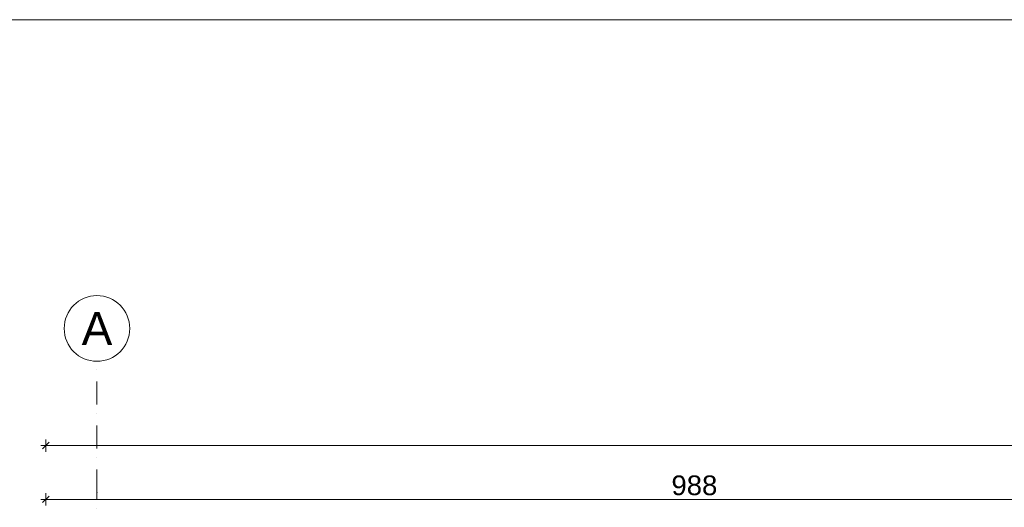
# Model space of a CAD drawing. Header units: millimetres. Extents: x -126905 to -83905, y -179170 to 5194.
# Tile 16 of 56: x -122518 to -115015, y -90065 to -86352. Entities that reach past the tile are written whole.
import ezdxf
from ezdxf.enums import TextEntityAlignment as Align

# ---------------------------------------------------------------- set-up
doc = ezdxf.new("R2010")
doc.units = ezdxf.units.MM
doc.header["$MEASUREMENT"] = 0
doc.linetypes.add('Kropki i Kreski', pattern=[335.138881, 176.388884, -88.194442, 0, -70.555556])
doc.layers.add('Nowe_Osie', color=7, linetype='Continuous')
doc.layers.add('Nowe_Wymiarowanie - Ogólne', color=7, linetype='Continuous')
for name, color, linetype, lineweight in [('Nowe_Osie_Nr_pióra__3', 7, 'Continuous', 13), ('Nowe_Osie_Nr_pióra__4', 8, 'Continuous', 13), ('Nowe_Wymiarowanie - Ogólne_Nr_pióra__42', 8, 'Continuous', 25), ('Nowe_zagospodarowanie_Nr_pióra__21', 7, 'Continuous', 20)]:
    doc.layers.add(name, color=color, linetype=linetype, lineweight=lineweight)
doc.layers.add('Nowe_Wymiarowanie - Ogólne_Nr_pióra__81', color=7, linetype='Continuous', lineweight=13, true_color=0x6a6a6a)
doc.styles.add('STYL_AUTOMATYCZNY_1', font='arial.ttf')
doc.dimstyles.new('STYL_AUTOMATYCZNY__2', dxfattribs={"dimtxt": 150, "dimasz": 47.5, "dimexe": 0.18, "dimexo": 0.0625, "dimgap": 0, "dimtad": 1, "dimtih": 1, "dimtoh": 1, "dimdec": 0, "dimlfac": 0.1, "dimzin": 0, "dimdsep": 46, "dimtxsty": 'STYL_AUTOMATYCZNY_1', "dimblk": 'ARROWHEAD_6', "dimblk1": 'ARROWHEAD_6', "dimblk2": 'ARROWHEAD_6', "dimcen": 0.09, "dimse1": 1, "dimse2": 1, "dimclrd": 256, "dimclre": 256, "dimclrt": 8, "dimazin": 0, "dimtfac": 1, "dimtdec": 4, "dimtmove": 0, "dimatfit": 3, "dimfxl": 0, "dimtolj": 1, "dimtzin": 0, "dimarcsym": 0})

# ---------------------------------------------------------------- blocks, each defined once
blk = doc.blocks.new('Standardowy znacznik osi_4')
at = {"layer": 'Nowe_Osie_Nr_pióra__3', "color": 7, "linetype": 'Continuous', "lineweight": 13, "flags": 128}
blk.add_lwpolyline([(17973, 0, 1), (17473, 0, 1)], format="xyb", close=True, dxfattribs=at)
at = {"layer": 'Nowe_Osie_Nr_pióra__4', "color": 8, "linetype": 'Kropki i Kreski', "lineweight": 13}
for p, q in [((1000, 0), (16473, 0)), ((16473, 0), (16473, 0)), ((16473, 0), (17473, 0))]:
    blk.add_line(p, q, dxfattribs=at)
blk.add_point((16473, 0), dxfattribs=at)
at = {"layer": 'Nowe_Osie_Nr_pióra__4', "color": 8, "lineweight": 13, "style": 'STYL_AUTOMATYCZNY_1'}
for tag, p in [('AC_MarkerText_1_0', (-67.9, -57.1)), ('AC_MarkerText_1_1', (17905.2, -57.1))]:
    blk.add_attdef(tag, text='', height=250, rotation=270, dxfattribs=at).set_placement(p, align=Align.TOP_CENTER)
blk = doc.blocks.new('*D211')
at = {"layer": 'Nowe_Wymiarowanie - Ogólne_Nr_pióra__81', "color": 251, "linetype": 'Continuous', "lineweight": 13, "true_color": 0x6a6a6a}
for p, q in [((-122319.5, -90051.9), (-122319.5, -89958.2)), ((-112440.6, -90051.9), (-112440.6, -89958.2)), ((-122357, -90005), (-122319.5, -90005)), ((-122294.5, -89980), (-122344.5, -90030)), ((-122319.5, -90005), (-112440.6, -90005)), ((-112415.6, -89980), (-112465.6, -90030)), ((-112440.6, -90005), (-105316.3, -90005))]:
    blk.add_line(p, q, dxfattribs=at)
at = {"layer": 'Nowe_Wymiarowanie - Ogólne_Nr_pióra__42', "color": 8, "lineweight": 25, "insert": (-117551.7, -89975), "char_height": 150, "attachment_point": 7, "style": 'STYL_AUTOMATYCZNY_1'}
blk.add_mtext('\\A1;{\\pql;\\fArial|b0|i0|c238|p0;\\W1.000000;988}', dxfattribs=at)
blk = doc.blocks.new('ARROWHEAD_6')
at = {"color": 0, "linetype": 'Continuous', "lineweight": 0}
for p, q in [((0, 0), (-1, 0)), ((-0.5, -0.5), (0.5, 0.5))]:
    blk.add_line(p, q, dxfattribs=at)
blk = doc.blocks.new('*D214')
at = {"layer": 'Nowe_Wymiarowanie - Ogólne_Nr_pióra__81', "color": 251, "linetype": 'Continuous', "lineweight": 13, "true_color": 0x6a6a6a}
for p, q in [((-122294.5, -89570.1), (-122344.5, -89620.1)), ((-122319.5, -89642), (-122319.5, -89548.2)), ((-95464.5, -89620.1), (-95414.5, -89570.1)), ((-95439.5, -89642), (-95439.5, -89548.2)), ((-122357, -89595.1), (-122319.5, -89595.1)), ((-122319.5, -89595.1), (-95439.5, -89595.1)), ((-95439.5, -89595.1), (-95402, -89595.1))]:
    blk.add_line(p, q, dxfattribs=at)
at = {"layer": 'Nowe_Wymiarowanie - Ogólne_Nr_pióra__42', "color": 8, "lineweight": 25, "insert": (-109136.9, -89565.1), "char_height": 150, "attachment_point": 7, "style": 'STYL_AUTOMATYCZNY_1'}
blk.add_mtext('\\A1;{\\pql;\\fArial|b0|i0|c238|p0;\\W1.000000;2\xa0688}', dxfattribs=at)

msp = doc.modelspace()

# ---------------------------------------------------------------- linework, layer by layer
at = {"layer": 'Nowe_zagospodarowanie_Nr_pióra__21', "color": 7, "linetype": 'Continuous', "lineweight": 20, "flags": 128}
msp.add_lwpolyline([(-126905, -86352.4), (-126905, -107352.4), (-83905, -107352.4), (-83905, -86352.4)], close=True, dxfattribs=at)

# ---------------------------------------------------------------- block references
at = {"layer": 'Nowe_Osie', "color": 8, "linetype": 'Continuous', "lineweight": 15}
ref = msp.add_blockref('Standardowy znacznik osi_4', (-121929.5, -106426.6), dxfattribs=dict(at, zscale=1000, rotation=90))
ref.add_attrib('AC_MarkerText_1_1', 'A', dxfattribs={"layer": 'Nowe_Osie_Nr_pióra__4', "color": 8, "lineweight": 13, "height": 250, "rotation": 360, "style": 'STYL_AUTOMATYCZNY_1'}).set_placement((-121929.5, -88578.6), align=Align.TOP_CENTER)

# ---------------------------------------------------------------- dimensions: what is measured, and where the dimension line sits
at = {"layer": 'Nowe_Wymiarowanie - Ogólne', "color": 251, "linetype": 'Continuous', "lineweight": 13, "true_color": 0x6a6a6a}
for base, p2, picture, middle in [((-95439.5, -89595.1), (-95439.5, -91366.6), '*D214', (-108879.6, -89490.1)), ((-112440.6, -90005), (-112440.6, -91476.6), '*D211', (-117380.4, -89900))]:
    dim = msp.add_linear_dim(base=base, p1=(-122319.5, -91366.6), p2=p2, dimstyle='STYL_AUTOMATYCZNY__2', dxfattribs=at)
    dim.commit()
    dim.dimension.update_dxf_attribs({"geometry": picture, "text_midpoint": middle, "dimtype": 160})

doc.saveas('drawing.dxf')
